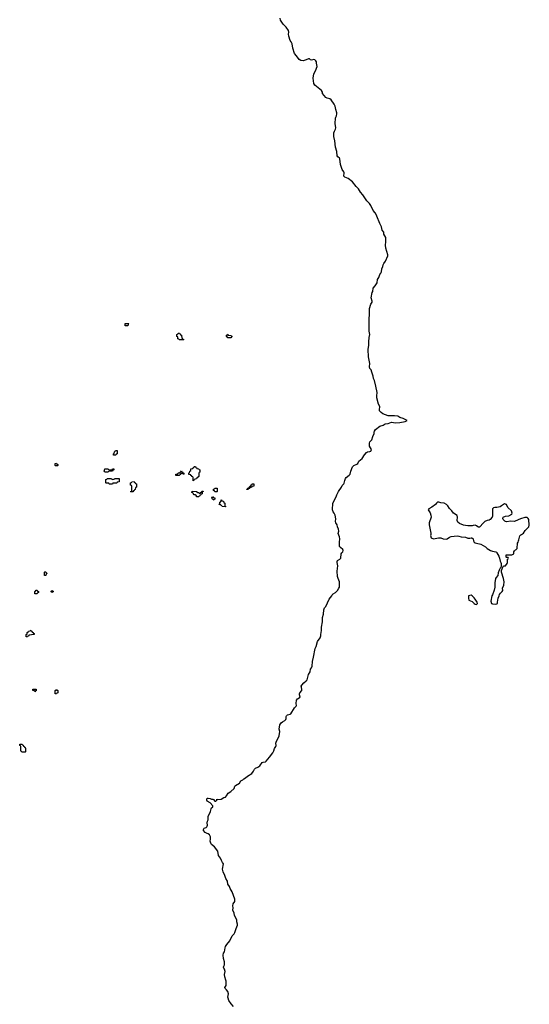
# Model space of a CAD drawing. Header units: inches. Extents: x 2777885 to 2884230, y 684484 to 829189.
# Tile 66 of 239: x 2868786 to 2878253, y 725298 to 743599. Entities that reach past the tile are written whole.
import ezdxf

# ---------------------------------------------------------------- set-up
doc = ezdxf.new("R2010")
doc.units = ezdxf.units.IN
doc.header["$MEASUREMENT"] = 0
for name, color, linetype in [('C8762', 7, 'Continuous'), ('C8763', 7, 'Continuous'), ('C8772', 7, 'Continuous'), ('C8773', 7, 'Continuous'), ('C8774', 7, 'Continuous')]:
    doc.layers.add(name, color=color, linetype=linetype)

msp = doc.modelspace()

# ---------------------------------------------------------------- linework, layer by layer
at = {"layer": 'C8762', "color": 6}
msp.add_lwpolyline([(2868894, 730000), (2868894, 729990), (2868890, 729986), (2868830, 729986), (2868816, 730000)], dxfattribs=at)
at = {"layer": 'C8763', "color": 6}
for points in [[(2869450, 735306), (2869446, 735310), (2869447, 735353), (2869470, 735354), (2869478, 735338), (2869493, 735333), (2869494, 735310), (2869490, 735306)], [(2869250, 733266), (2869246, 733270), (2869246, 733330), (2869250, 733334), (2869270, 733334), (2869278, 733318), (2869291, 733311), (2869290, 733306), (2869278, 733302), (2869270, 733266)], [(2869110, 732926), (2869068, 732928), (2869066, 732970), (2869082, 732978), (2869090, 732994), (2869110, 732994), (2869118, 732978), (2869134, 732970), (2869134, 732950), (2869118, 732942)], [(2869390, 732946), (2869382, 732962), (2869366, 732970), (2869382, 732978), (2869390, 732994), (2869398, 732978), (2869414, 732970), (2869398, 732962)], [(2868930, 732126), (2868907, 732127), (2868906, 732170), (2868922, 732178), (2868926, 732210), (2868942, 732218), (2868950, 732234), (2868982, 732238), (2868990, 732254), (2868998, 732238), (2869010, 732234), (2869018, 732218), (2869034, 732210), (2869038, 732198), (2869053, 732193), (2869054, 732170), (2868958, 732162), (2868953, 732147), (2868938, 732142)], [(2869070, 731108), (2869062, 731122), (2869028, 731130), (2869027, 731153), (2869093, 731153), (2869093, 731127), (2869078, 731122)], [(2869450, 731066), (2869446, 731070), (2869446, 731130), (2869462, 731138), (2869470, 731154), (2869478, 731138), (2869494, 731130), (2869494, 731090), (2869478, 731082), (2869470, 731066)]]:
    msp.add_lwpolyline(points, close=True, dxfattribs=at)
msp.add_lwpolyline([(2868816, 730000), (2868806, 730010), (2868806, 730090), (2868802, 730102), (2868786, 730110), (2868787, 730133), (2868833, 730133), (2868838, 730118), (2868853, 730113), (2868858, 730098), (2868870, 730094), (2868878, 730078), (2868890, 730074), (2868894, 730050), (2868894, 730000)], dxfattribs=at)
at = {"layer": 'C8772', "color": 6}
msp.add_lwpolyline([(2872759, 725259), (2872713, 725310), (2872673, 725370), (2872656, 725410), (2872653, 725433), (2872664, 725490), (2872650, 725534), (2872630, 725565), (2872603, 725590), (2872599, 725610), (2872619, 725650), (2872621, 725730), (2872618, 725750), (2872595, 725810), (2872592, 725850), (2872603, 725910), (2872589, 725949), (2872576, 725970), (2872573, 725990), (2872577, 726010), (2872589, 726030), (2872592, 726050), (2872589, 726090), (2872572, 726152), (2872567, 726210), (2872575, 726250), (2872588, 726272), (2872600, 726350), (2872607, 726370), (2872632, 726410), (2872690, 726481), (2872730, 726570), (2872769, 726610), (2872782, 726630), (2872805, 726710), (2872832, 726770), (2872832, 726790), (2872817, 726830), (2872817, 726870), (2872775, 726950), (2872767, 726990), (2872745, 727050), (2872749, 727090), (2872743, 727130), (2872754, 727166), (2872784, 727210), (2872782, 727250), (2872730, 727389), (2872696, 727450), (2872683, 727490), (2872653, 727530), (2872644, 727590), (2872615, 727635), (2872598, 727690), (2872563, 727763), (2872555, 727810), (2872569, 727910), (2872552, 727932), (2872533, 727970), (2872517, 728017), (2872482, 728062), (2872465, 728145), (2872403, 728223), (2872350, 728269), (2872334, 728294), (2872322, 728330), (2872329, 728370), (2872329, 728410), (2872309, 728449), (2872290, 728465), (2872270, 728470), (2872234, 728490), (2872199, 728530), (2872199, 728550), (2872210, 728571), (2872250, 728585), (2872263, 728597), (2872269, 728610), (2872274, 728630), (2872269, 728670), (2872277, 728703), (2872289, 728730), (2872289, 728791), (2872330, 728882), (2872343, 728930), (2872352, 728948), (2872373, 728970), (2872376, 728990), (2872323, 729043), (2872270, 729076), (2872262, 729090), (2872261, 729110), (2872269, 729131), (2872290, 729131), (2872323, 729123), (2872350, 729111), (2872371, 729111), (2872385, 729105), (2872410, 729074), (2872430, 729074), (2872446, 729090), (2872446, 729110), (2872450, 729114), (2872462, 729102), (2872530, 729111), (2872579, 729141), (2872610, 729151), (2872630, 729171), (2872657, 729223), (2872710, 729251), (2872769, 729310), (2872784, 729350), (2872796, 729364), (2872869, 729410), (2872895, 729450), (2872930, 729471), (2872950, 729490), (2872982, 729510), (2873019, 729541), (2873099, 729590), (2873129, 729630), (2873150, 729670), (2873169, 729690), (2873210, 729704), (2873246, 729730), (2873290, 729791), (2873310, 729800), (2873350, 729808), (2873363, 729817), (2873429, 729890), (2873486, 729970), (2873503, 730000)], dxfattribs=at)
at = {"layer": 'C8773', "color": 6}
msp.add_lwpolyline([(2873503, 730000), (2873509, 730010), (2873521, 730050), (2873546, 730090), (2873549, 730110), (2873545, 730150), (2873550, 730170), (2873606, 730290), (2873616, 730370), (2873605, 730410), (2873619, 730490), (2873642, 730530), (2873669, 730550), (2873710, 730571), (2873731, 730589), (2873739, 730610), (2873734, 730650), (2873740, 730660), (2873761, 730679), (2873810, 730691), (2873820, 730700), (2873890, 730810), (2873920, 730840), (2873925, 730850), (2873919, 730890), (2873930, 730950), (2873946, 730974), (2873998, 731010), (2873985, 731050), (2873984, 731070), (2873989, 731089), (2874029, 731131), (2874029, 731150), (2874018, 731190), (2874017, 731210), (2874028, 731232), (2874065, 731275), (2874110, 731311), (2874126, 731330), (2874149, 731430), (2874182, 731478), (2874189, 731530), (2874206, 731554), (2874217, 731583), (2874224, 731670), (2874241, 731750), (2874259, 731810), (2874261, 731850), (2874273, 731910), (2874293, 731950), (2874320, 732040), (2874365, 732110), (2874379, 732150), (2874379, 732170), (2874394, 732246), (2874392, 732310), (2874409, 732410), (2874413, 732490), (2874429, 732550), (2874436, 732630), (2874449, 732670), (2874470, 732691), (2874537, 732830), (2874585, 732890), (2874592, 732908), (2874612, 732928), (2874650, 732951), (2874689, 732990), (2874717, 733030), (2874724, 733050), (2874729, 733091), (2874729, 733150), (2874703, 733210), (2874692, 733250), (2874686, 733350), (2874698, 733450), (2874684, 733510), (2874684, 733530), (2874690, 733550), (2874730, 733571), (2874749, 733590), (2874757, 733670), (2874769, 733690), (2874789, 733710), (2874796, 733730), (2874789, 733750), (2874747, 733787), (2874729, 733810), (2874726, 733890), (2874732, 733950), (2874727, 733990), (2874703, 734050), (2874712, 734090), (2874709, 734129), (2874689, 734170), (2874681, 734210), (2874659, 734250), (2874653, 734270), (2874656, 734324), (2874647, 734390), (2874630, 734430), (2874609, 734450), (2874595, 734490), (2874606, 734610), (2874665, 734730), (2874680, 734770), (2874710, 734830), (2874765, 734910), (2874777, 734943), (2874805, 734970), (2874815, 734985), (2874824, 735036), (2874837, 735070), (2874852, 735088), (2874907, 735133), (2874923, 735150), (2874936, 735210), (2874970, 735290), (2874990, 735311), (2875050, 735336), (2875069, 735350), (2875087, 735393), (2875150, 735443), (2875193, 735510), (2875228, 735552), (2875250, 735565), (2875290, 735571), (2875310, 735581), (2875318, 735590), (2875323, 735610), (2875287, 735670), (2875283, 735690), (2875286, 735730), (2875293, 735750), (2875329, 735790), (2875344, 735850), (2875369, 735910), (2875369, 735931), (2875376, 735950), (2875398, 735982), (2875476, 736044), (2875536, 736064), (2875578, 736090), (2875630, 736093), (2875690, 736116), (2875770, 736105), (2875850, 736115), (2875949, 736131), (2875986, 736150), (2875910, 736189), (2875850, 736203), (2875810, 736229), (2875750, 736237), (2875670, 736233), (2875630, 736236), (2875530, 736272), (2875498, 736298), (2875470, 736330), (2875467, 736350), (2875473, 736410), (2875452, 736452), (2875421, 736570), (2875418, 736610), (2875427, 736670), (2875403, 736790), (2875375, 736895), (2875358, 736930), (2875352, 736972), (2875329, 737050), (2875313, 737090), (2875293, 737113), (2875286, 737146), (2875289, 737211), (2875266, 737330), (2875258, 737470), (2875269, 737550), (2875269, 737609), (2875277, 737690), (2875292, 737750), (2875281, 737810), (2875275, 737930), (2875287, 738230), (2875309, 738310), (2875332, 738350), (2875332, 738370), (2875315, 738430), (2875335, 738530), (2875344, 738550), (2875352, 738608), (2875389, 738650), (2875425, 738710), (2875435, 738770), (2875457, 738810), (2875476, 738864), (2875495, 738890), (2875504, 738910), (2875512, 738970), (2875529, 739010), (2875537, 739043), (2875549, 739070), (2875584, 739110), (2875624, 739210), (2875622, 739230), (2875589, 739350), (2875582, 739410), (2875589, 739470), (2875586, 739510), (2875589, 739550), (2875550, 739610), (2875553, 739633), (2875549, 739650), (2875521, 739690), (2875506, 739750), (2875475, 739810), (2875421, 739950), (2875395, 740000)], dxfattribs=at)
for points in [[(2870750, 737906), (2870746, 737910), (2870746, 737950), (2870750, 737954), (2870813, 737953), (2870810, 737946), (2870798, 737942), (2870794, 737910), (2870790, 737906)], [(2871750, 737646), (2871742, 737662), (2871726, 737670), (2871722, 737702), (2871706, 737710), (2871706, 737750), (2871722, 737758), (2871730, 737774), (2871753, 737773), (2871758, 737758), (2871773, 737753), (2871778, 737738), (2871793, 737733), (2871798, 737678), (2871813, 737673), (2871818, 737658), (2871833, 737653), (2871830, 737646)], [(2872650, 737686), (2872642, 737702), (2872626, 737710), (2872627, 737733), (2872642, 737738), (2872650, 737752), (2872658, 737738), (2872670, 737734), (2872712, 737732), (2872718, 737718), (2872734, 737710), (2872718, 737702), (2872710, 737686)], [(2870530, 735506), (2870526, 735510), (2870526, 735530), (2870542, 735538), (2870546, 735570), (2870562, 735578), (2870567, 735593), (2870590, 735594), (2870594, 735590), (2870594, 735530), (2870578, 735522), (2870570, 735506)], [(2870450, 735234), (2870490, 735234), (2870502, 735238), (2870508, 735252), (2870533, 735253), (2870534, 735230), (2870518, 735222), (2870510, 735206), (2870450, 735206), (2870438, 735202), (2870430, 735186), (2870367, 735187), (2870362, 735202), (2870348, 735210), (2870362, 735218), (2870366, 735250), (2870390, 735254), (2870430, 735252), (2870438, 735238)], [(2871827, 735147), (2871822, 735162), (2871790, 735166), (2871778, 735162), (2871773, 735147), (2871758, 735142), (2871750, 735126), (2871690, 735126), (2871686, 735130), (2871686, 735150), (2871690, 735154), (2871722, 735158), (2871730, 735174), (2871762, 735178), (2871767, 735193), (2871782, 735198), (2871790, 735214), (2871798, 735198), (2871813, 735193), (2871818, 735178), (2871833, 735173), (2871834, 735150)], [(2872010, 735026), (2872006, 735030), (2872006, 735090), (2872002, 735102), (2871986, 735110), (2871982, 735122), (2871967, 735127), (2871962, 735142), (2871927, 735147), (2871926, 735170), (2871942, 735178), (2871946, 735210), (2871962, 735218), (2871967, 735253), (2872002, 735258), (2872007, 735273), (2872022, 735278), (2872027, 735293), (2872050, 735294), (2872058, 735278), (2872073, 735273), (2872078, 735258), (2872110, 735254), (2872118, 735238), (2872133, 735233), (2872134, 735190), (2872118, 735182), (2872114, 735170), (2872114, 735110), (2872098, 735102), (2872093, 735087), (2872078, 735082), (2872073, 735067), (2872038, 735062), (2872033, 735047), (2872018, 735042)], [(2870450, 734966), (2870442, 734982), (2870430, 734986), (2870390, 734986), (2870386, 734990), (2870386, 735050), (2870402, 735058), (2870410, 735074), (2870490, 735074), (2870498, 735058), (2870510, 735054), (2870542, 735058), (2870550, 735074), (2870633, 735073), (2870633, 735007), (2870598, 735002), (2870590, 734986), (2870530, 734986), (2870518, 734982), (2870510, 734966)], [(2870850, 734826), (2870846, 734830), (2870862, 734838), (2870866, 734850), (2870866, 734930), (2870862, 734942), (2870846, 734950), (2870846, 734990), (2870862, 734998), (2870868, 735012), (2870910, 735014), (2870918, 734998), (2870933, 734993), (2870938, 734978), (2870954, 734970), (2870954, 734910), (2870938, 734902), (2870933, 734867), (2870918, 734862), (2870913, 734847), (2870898, 734842), (2870890, 734826)], [(2873006, 734866), (2873006, 734870), (2873022, 734878), (2873027, 734893), (2873042, 734898), (2873047, 734913), (2873062, 734918), (2873067, 734933), (2873082, 734938), (2873087, 734953), (2873102, 734958), (2873107, 734973), (2873130, 734974), (2873134, 734970), (2873134, 734930), (2873130, 734926), (2873098, 734922), (2873090, 734906), (2873058, 734902), (2873053, 734887), (2873038, 734882), (2873030, 734866)], [(2872070, 734728), (2872068, 734748), (2872048, 734768), (2872028, 734770), (2872006, 734790), (2872002, 734802), (2871986, 734810), (2871987, 734833), (2872070, 734832), (2872093, 734813), (2872112, 734812), (2872118, 734798), (2872130, 734794), (2872142, 734798), (2872146, 734810), (2872162, 734818), (2872170, 734834), (2872193, 734833), (2872193, 734827), (2872178, 734822), (2872173, 734787), (2872158, 734782), (2872153, 734767), (2872138, 734762), (2872133, 734747), (2872118, 734742), (2872110, 734728)], [(2872410, 734826), (2872402, 734842), (2872386, 734850), (2872387, 734873), (2872402, 734878), (2872410, 734894), (2872453, 734893), (2872454, 734830), (2872450, 734826)], [(2872390, 734666), (2872382, 734682), (2872367, 734687), (2872362, 734702), (2872346, 734710), (2872362, 734718), (2872370, 734734), (2872378, 734718), (2872410, 734714), (2872414, 734710), (2872413, 734687), (2872398, 734682)], [(2872610, 734546), (2872546, 734550), (2872542, 734562), (2872526, 734570), (2872522, 734582), (2872486, 734590), (2872502, 734598), (2872506, 734630), (2872522, 734638), (2872527, 734673), (2872533, 734673), (2872538, 734658), (2872573, 734653), (2872578, 734618), (2872594, 734610), (2872594, 734570), (2872598, 734558), (2872613, 734553)], [(2876570, 734633), (2876550, 734629), (2876530, 734614), (2876510, 734589), (2876444, 734536), (2876385, 734510), (2876376, 734490), (2876411, 734431), (2876424, 734390), (2876431, 734351), (2876391, 734250), (2876391, 734210), (2876425, 734055), (2876426, 734030), (2876418, 734010), (2876432, 733970), (2876470, 733951), (2876569, 733971), (2876609, 733971), (2876650, 733951), (2876710, 733945), (2876730, 733951), (2876770, 733984), (2876804, 733996), (2876910, 734008), (2876942, 734002), (2876990, 733985), (2877070, 733979), (2877110, 733962), (2877150, 733960), (2877170, 733967), (2877187, 733967), (2877211, 733951), (2877219, 733910), (2877230, 733891), (2877250, 733876), (2877270, 733867), (2877350, 733850), (2877439, 733799), (2877470, 733771), (2877530, 733736), (2877570, 733721), (2877630, 733711), (2877643, 733703), (2877651, 733691), (2877688, 733628), (2877701, 733590), (2877710, 733534), (2877726, 733510), (2877731, 733490), (2877732, 733450), (2877722, 733418), (2877710, 733406), (2877690, 733366), (2877676, 733316), (2877671, 733270), (2877635, 733230), (2877624, 733210), (2877611, 733130), (2877611, 733051), (2877603, 732997), (2877567, 732910), (2877555, 732890), (2877539, 732790), (2877550, 732751), (2877570, 732741), (2877630, 732735), (2877650, 732743), (2877659, 732750), (2877665, 732770), (2877672, 732848), (2877695, 732890), (2877702, 732918), (2877717, 732943), (2877749, 732970), (2877759, 732990), (2877754, 733030), (2877781, 733090), (2877784, 733150), (2877775, 733210), (2877735, 733330), (2877736, 733364), (2877759, 733421), (2877775, 733445), (2877789, 733451), (2877810, 733451), (2877844, 733490), (2877849, 733510), (2877848, 733572), (2877862, 733578), (2877866, 733590), (2877862, 733602), (2877830, 733606), (2877826, 733610), (2877826, 733650), (2877830, 733654), (2877930, 733654), (2877966, 733670), (2877968, 733710), (2877975, 733725), (2877994, 733746), (2878010, 733752), (2878028, 733770), (2878035, 733870), (2878048, 733890), (2878049, 733910), (2878059, 733930), (2878074, 734006), (2878094, 734026), (2878110, 734032), (2878145, 734055), (2878174, 734106), (2878245, 734175), (2878253, 734207), (2878246, 734310), (2878229, 734330), (2878210, 734344), (2878170, 734347), (2878090, 734324), (2877990, 734276), (2877970, 734273), (2877910, 734281), (2877830, 734265), (2877810, 734269), (2877797, 734277), (2877765, 734310), (2877761, 734330), (2877770, 734350), (2877811, 734371), (2877870, 734378), (2877929, 734411), (2877937, 734430), (2877919, 734470), (2877855, 734535), (2877829, 734589), (2877790, 734601), (2877771, 734590), (2877739, 734561), (2877710, 734547), (2877650, 734535), (2877610, 734535), (2877590, 734529), (2877579, 734521), (2877571, 734510), (2877571, 734371), (2877561, 734350), (2877528, 734312), (2877510, 734299), (2877470, 734289), (2877426, 734270), (2877403, 734250), (2877330, 734169), (2877310, 734169), (2877295, 734175), (2877270, 734193), (2877250, 734201), (2877210, 734197), (2877190, 734190), (2877110, 734189), (2877070, 734199), (2877030, 734202), (2876955, 734235), (2876922, 734262), (2876913, 734290), (2876918, 734350), (2876910, 734382), (2876845, 734425), (2876816, 734470), (2876773, 734513), (2876742, 734562), (2876717, 734590), (2876670, 734615), (2876610, 734621)], [(2877170, 732901), (2877150, 732899), (2877126, 732890), (2877121, 732850), (2877131, 732811), (2877190, 732787), (2877230, 732747), (2877250, 732734), (2877270, 732731), (2877289, 732750), (2877283, 732770), (2877249, 732830), (2877230, 732853), (2877192, 732892)]]:
    msp.add_lwpolyline(points, close=True, dxfattribs=at)
at = {"layer": 'C8774', "color": 6}
msp.add_lwpolyline([(2875395, 740000), (2875389, 740010), (2875350, 740054), (2875307, 740147), (2875284, 740184), (2875236, 740230), (2875162, 740342), (2875116, 740396), (2875077, 740457), (2875038, 740498), (2874970, 740583), (2874890, 740647), (2874828, 740670), (2874809, 740690), (2874812, 740750), (2874807, 740770), (2874775, 740815), (2874767, 740850), (2874743, 740910), (2874735, 741010), (2874727, 741027), (2874693, 741050), (2874682, 741070), (2874676, 741150), (2874652, 741230), (2874642, 741350), (2874623, 741430), (2874622, 741498), (2874632, 741530), (2874654, 741566), (2874660, 741590), (2874649, 741670), (2874652, 741770), (2874657, 741790), (2874669, 741810), (2874679, 741850), (2874679, 741870), (2874657, 741930), (2874649, 741990), (2874629, 742030), (2874569, 742110), (2874550, 742127), (2874498, 742138), (2874470, 742153), (2874413, 742230), (2874409, 742250), (2874390, 742284), (2874364, 742310), (2874270, 742383), (2874249, 742410), (2874238, 742510), (2874249, 742590), (2874284, 742650), (2874309, 742730), (2874297, 742790), (2874297, 742817), (2874290, 742835), (2874270, 742853), (2874250, 742857), (2874209, 742849), (2874190, 742854), (2874169, 742869), (2874150, 742869), (2874108, 742852), (2874050, 742835), (2874010, 742838), (2873977, 742857), (2873930, 742929), (2873889, 742970), (2873861, 743070), (2873849, 743150), (2873830, 743190), (2873812, 743212), (2873784, 743290), (2873778, 743330), (2873784, 743370), (2873779, 743399), (2873738, 743458), (2873678, 743518), (2873633, 743590), (2873626, 743630)], dxfattribs=at)

doc.saveas('drawing.dxf')
